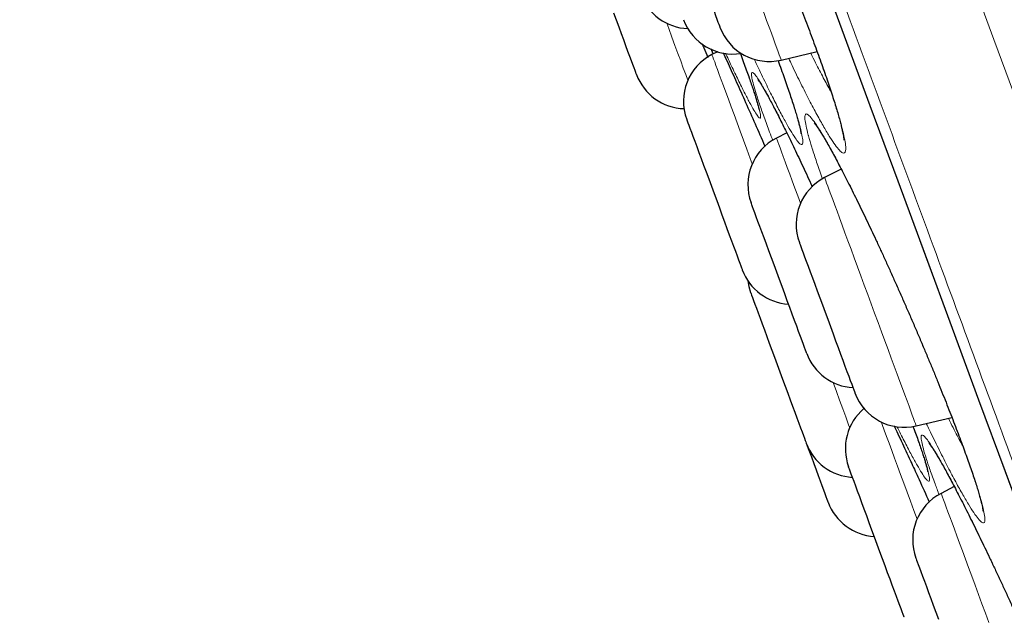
# Model space of a CAD drawing. Header units: millimetres. Extents: x 8 to 976, y 12 to 967.
# Tile 17 of 256: x 66.29 to 75.66, y 793.68 to 799.37. Entities that reach past the tile are written whole.
import ezdxf

# ---------------------------------------------------------------- set-up
doc = ezdxf.new("R2010")
doc.units = ezdxf.units.MM

msp = doc.modelspace()

# ---------------------------------------------------------------- linework, layer by layer
at = {"color": 7, "linetype": 'Continuous', "lineweight": 30}
for p, q in [((72.8889, 799.048), (72.87, 799.0957)), ((72.9304, 799.0694), (72.8786, 799.0427)), ((72.9849, 799.0592), (72.9933, 799.0409)), ((73.5377, 798.9898), (73.8795, 799.0703)), ((73.5898, 798.2978), (73.4918, 798.2473)), ((74.1086, 797.9523), (73.9504, 797.8709)), ((74.8225, 795.5067), (75.1622, 795.5867)), ((75.1843, 794.9285), (75.0596, 794.8642))]:
    msp.add_line(p, q, dxfattribs=at)
at = {"color": 252, "linetype": 'Continuous', "lineweight": 0}
msp.add_line((72.9851, 799.0591), (72.9915, 799.0452), dxfattribs=at)
at = {"color": 252, "linetype": 'Continuous', "lineweight": 0, "flags": 128}
for points in [[(69.9261, 814.4647), (70.4482, 813.0493), (70.9798, 811.6082), (71.5104, 810.1699), (72.0389, 808.7372), (72.5644, 807.3128), (73.0858, 805.8994), (73.5929, 804.5248), (74.0941, 803.1661), (74.5885, 801.8258), (75.0752, 800.5064), (75.5619, 799.1872), (76.0387, 797.8947), (76.5046, 796.6315), (76.9589, 795.4001), (77.4006, 794.2029), (77.8213, 793.0624)], [(71.5787, 806.1596), (71.8701, 805.3697), (72.1597, 804.5848), (72.4472, 803.8053), (72.7325, 803.0319), (73.0154, 802.2651), (73.2957, 801.5053), (73.5731, 800.7531), (73.8476, 800.0091), (74.1189, 799.2736), (74.3869, 798.5473), (74.6512, 797.8306), (74.9119, 797.124), (75.1686, 796.4281), (75.4213, 795.7432), (75.6697, 795.0698), (75.9137, 794.4085), (76.153, 793.7596), (76.3876, 793.1236)], [(73.3196, 799.5808), (73.3476, 799.5051), (73.3741, 799.4332), (73.3991, 799.3655), (73.4223, 799.3024), (73.4438, 799.2444), (73.4632, 799.1916), (73.4806, 799.1444), (73.4958, 799.1032), (73.5088, 799.068), (73.5194, 799.0392), (73.5277, 799.0169), (73.5335, 799.0012), (73.5368, 798.9921), (73.5377, 798.9898)], [(72.6491, 798.7979), (72.6295, 798.8512), (72.6063, 798.9141), (72.5814, 798.9817), (72.5549, 799.0535), (72.527, 799.1291), (72.4978, 799.2081), (72.4676, 799.2901), (72.4492, 799.3399)], [(72.8786, 799.0427), (72.879, 799.0416), (72.8817, 799.0343), (72.8869, 799.0202), (72.8945, 798.9995), (72.9046, 798.9723), (72.917, 798.9387), (72.9316, 798.899), (72.9485, 798.8533), (72.9675, 798.8019), (72.9884, 798.7451), (73.0112, 798.6833), (73.0358, 798.6167), (73.0619, 798.5458), (73.0895, 798.471), (73.1184, 798.3927), (73.1484, 798.3113), (73.1794, 798.2274), (73.2111, 798.1414), (73.2435, 798.0537), (73.2623, 798.0025)], [(73.721, 797.626), (73.6952, 797.6959), (73.668, 797.7697), (73.6423, 797.8394), (73.6182, 797.9048), (73.5958, 797.9653), (73.5754, 798.0207), (73.557, 798.0706), (73.5407, 798.1147), (73.5266, 798.1528), (73.5149, 798.1848), (73.5055, 798.2102), (73.4985, 798.2292), (73.494, 798.2414), (73.4919, 798.247), (73.4918, 798.2473)], [(73.9504, 797.8709), (73.9516, 797.8677), (73.9553, 797.8577), (73.9614, 797.8411), (73.97, 797.8178), (73.981, 797.7881), (73.9942, 797.7521), (74.0098, 797.71), (74.0275, 797.662), (74.0472, 797.6085), (74.0689, 797.5497), (74.0924, 797.486), (74.1176, 797.4177), (74.1443, 797.3452), (74.1724, 797.269), (74.2018, 797.1895), (74.2322, 797.1071), (74.2635, 797.0223), (74.2955, 796.9355), (74.328, 796.8474), (74.3608, 796.7584), (74.3938, 796.6689), (74.4268, 796.5796), (74.4595, 796.4909), (74.4918, 796.4033), (74.5235, 796.3174), (74.5544, 796.2336), (74.5844, 796.1524), (74.6132, 796.0743), (74.6407, 795.9996), (74.6668, 795.929)], [(74.0304, 795.9203), (74.0307, 795.9196), (74.0624, 795.8338), (74.0932, 795.7502), (74.1231, 795.6692), (74.1518, 795.5913), (74.1793, 795.5169), (74.1895, 795.4893)], [(74.6668, 795.929), (74.6912, 795.8627), (74.714, 795.8011), (74.7348, 795.7446), (74.7536, 795.6935), (74.7704, 795.6482), (74.7849, 795.6087), (74.7972, 795.5755), (74.8071, 795.5486), (74.8146, 795.5283), (74.8196, 795.5146), (74.8222, 795.5077), (74.8225, 795.5067)], [(74.8301, 794.6194), (74.8001, 794.7008), (74.7676, 794.789), (74.7355, 794.8759), (74.7041, 794.961), (74.6736, 795.0437), (74.6441, 795.1236), (74.6159, 795.2002), (74.589, 795.2731), (74.5636, 795.3418), (74.5399, 795.4061), (74.518, 795.4655), (74.498, 795.5196), (74.4891, 795.5439)], [(75.0596, 794.8642), (75.0597, 794.864), (75.0616, 794.8587), (75.066, 794.8467), (75.0729, 794.828), (75.0822, 794.8028), (75.0939, 794.7711), (75.1079, 794.7332), (75.1241, 794.6893), (75.1424, 794.6396), (75.1628, 794.5845), (75.185, 794.5241), (75.2091, 794.459), (75.2347, 794.3894), (75.2619, 794.3157), (75.2904, 794.2384), (75.3201, 794.158), (75.3508, 794.0748), (75.3823, 793.9893), (75.4145, 793.9021), (75.4471, 793.8136), (75.48, 793.7244), (75.513, 793.635)]]:
    msp.add_lwpolyline(points, dxfattribs=at)
at = {"color": 7, "linetype": 'Continuous', "lineweight": 30, "flags": 128}
for points in [[(71.576, 806.1634), (71.8672, 805.3741), (72.1566, 804.5897), (72.4439, 803.8108), (72.729, 803.0379), (73.0117, 802.2716), (73.2918, 801.5123), (73.5691, 800.7606), (73.8434, 800.017), (74.1145, 799.2821), (74.3823, 798.5562), (74.6465, 797.84), (74.907, 797.1339), (75.1635, 796.4384), (75.416, 795.754), (75.6643, 795.0811), (75.9081, 794.4202), (76.1473, 793.7717), (76.3817, 793.1361)], [(72.8218, 799.6616), (72.8433, 799.6034), (72.8633, 799.5491), (72.8818, 799.4992), (72.8984, 799.4541), (72.9131, 799.4143), (72.9256, 799.3802), (72.936, 799.3521), (72.9441, 799.3301), (72.9498, 799.3146), (72.9531, 799.3057), (72.954, 799.3034)], [(72.1605, 798.8539), (72.1604, 798.8542), (72.1584, 798.8595), (72.154, 798.8716), (72.1472, 798.8901), (72.138, 798.915), (72.1265, 798.946), (72.1129, 798.9829), (72.0973, 799.0252), (72.0798, 799.0726), (72.0606, 799.1247), (72.0399, 799.1809), (72.0178, 799.2408), (71.9946, 799.3037), (71.9705, 799.3691), (71.9456, 799.4364)], [(72.6384, 798.4252), (72.6384, 798.4252), (72.6399, 798.4213), (72.6438, 798.4107), (72.6501, 798.3936), (72.6588, 798.3701), (72.6697, 798.3404), (72.6828, 798.3048), (72.698, 798.2637), (72.7151, 798.2174), (72.7339, 798.1663), (72.7543, 798.111), (72.7762, 798.0519), (72.7991, 797.9896), (72.8231, 797.9246), (72.8478, 797.8577), (72.873, 797.7894), (72.8985, 797.7203), (72.924, 797.6511), (72.9493, 797.5824), (72.9742, 797.515), (72.9984, 797.4493), (73.0218, 797.386), (73.044, 797.3258), (73.0649, 797.2692), (73.0843, 797.2166), (73.102, 797.1687), (73.1178, 797.1257), (73.1316, 797.0883)], [(73.7802, 796.1968), (73.7802, 796.1969), (73.7788, 796.2008), (73.7749, 796.2113), (73.7686, 796.2284), (73.7599, 796.2519), (73.749, 796.2816), (73.7358, 796.3172), (73.7206, 796.3583), (73.7036, 796.4046), (73.6847, 796.4557), (73.6643, 796.5111), (73.6425, 796.5702), (73.6195, 796.6325), (73.5956, 796.6974), (73.5709, 796.7643), (73.5457, 796.8327), (73.5202, 796.9017), (73.4947, 796.9709), (73.4693, 797.0396), (73.4444, 797.1071), (73.4202, 797.1727), (73.3969, 797.236), (73.3747, 797.2962), (73.3538, 797.3529), (73.3344, 797.4054), (73.3167, 797.4534), (73.3009, 797.4963), (73.287, 797.5338), (73.2754, 797.5654), (73.2659, 797.591), (73.2588, 797.6103), (73.2541, 797.623), (73.2518, 797.6292), (73.2516, 797.6297)], [(73.7103, 797.2533), (73.7105, 797.2525), (73.7129, 797.2461), (73.7178, 797.2329), (73.725, 797.2133), (73.7346, 797.1874), (73.7464, 797.1554), (73.7603, 797.1176), (73.7763, 797.0744), (73.7941, 797.0262), (73.8135, 796.9734), (73.8345, 796.9165), (73.8568, 796.8561), (73.8802, 796.7927), (73.9044, 796.7269), (73.9294, 796.6593), (73.9547, 796.5907), (73.9802, 796.5215), (74.0057, 796.4524), (74.0309, 796.3841), (74.0556, 796.3173), (74.0795, 796.2525), (74.1024, 796.1903), (74.1241, 796.1314), (74.1444, 796.0763)], [(73.1316, 797.0883), (73.1433, 797.0566), (73.1527, 797.031), (73.1598, 797.0117), (73.1646, 796.999), (73.1668, 796.9929), (73.167, 796.9923)], [(73.2197, 796.8886), (73.2295, 796.8333), (73.247, 796.7756)], [(73.247, 796.7756), (73.2477, 796.7735), (73.2509, 796.7649), (73.2565, 796.7497), (73.2645, 796.728), (73.2748, 796.7001), (73.2873, 796.6662), (73.3019, 796.6267), (73.3184, 796.5818), (73.3368, 796.5321), (73.3568, 796.4779), (73.3782, 796.4199), (73.4008, 796.3584), (73.4245, 796.2942), (73.449, 796.2278), (73.4741, 796.1598), (73.4995, 796.0909), (73.5251, 796.0217), (73.5505, 795.9528), (73.5755, 795.8849), (73.6, 795.8186), (73.6236, 795.7546), (73.6462, 795.6935), (73.6675, 795.6357), (73.6873, 795.5819), (73.7055, 795.5326), (73.7219, 795.4881), (73.7363, 795.449), (73.7486, 795.4156), (73.7587, 795.3882), (73.7665, 795.3671)], [(74.1444, 796.0763), (74.1632, 796.0255), (74.1802, 795.9795), (74.1952, 795.9386), (74.2083, 795.9034), (74.2191, 795.874), (74.2276, 795.8509), (74.2338, 795.8341), (74.2376, 795.8239), (74.2389, 795.8204), (74.2389, 795.8204)], [(73.7756, 795.3427), (73.7758, 795.3419), (73.8005, 795.2751), (73.8244, 795.2104), (73.8473, 795.1483), (73.8689, 795.0895), (73.8892, 795.0345), (73.9079, 794.9838), (73.9249, 794.9379), (73.9399, 794.8972), (73.9528, 794.8621), (73.9636, 794.8329), (73.9721, 794.81), (73.9782, 794.7934), (73.9819, 794.7834), (73.9831, 794.7801)], [(74.7073, 793.6836), (74.7063, 793.6864), (74.7028, 793.6959), (74.6969, 793.7119), (74.6886, 793.7343), (74.6781, 793.763), (74.6653, 793.7976), (74.6504, 793.8379), (74.6337, 793.8833), (74.6151, 793.9337), (74.5949, 793.9883), (74.5734, 794.0468), (74.5505, 794.1086), (74.5267, 794.1732), (74.5022, 794.2398), (74.477, 794.308), (74.4516, 794.377), (74.426, 794.4462), (74.4007, 794.515), (74.3757, 794.5827), (74.3513, 794.6487), (74.3278, 794.7124), (74.3054, 794.7732), (74.2843, 794.8305), (74.2646, 794.8837), (74.2466, 794.9325), (74.2305, 794.9763), (74.2163, 795.0147), (74.2043, 795.0473), (74.1945, 795.074), (74.1869, 795.0943), (74.1818, 795.1081), (74.1792, 795.1154), (74.1788, 795.1165)], [(74.8194, 794.2467), (74.8195, 794.2464), (74.8214, 794.2412), (74.8258, 794.2294), (74.8325, 794.211), (74.8417, 794.1863), (74.853, 794.1554), (74.8666, 794.1187), (74.8821, 794.0766), (74.8996, 794.0293), (74.9187, 793.9773), (74.9394, 793.9212), (74.9615, 793.8615), (74.9847, 793.7986), (75.0088, 793.7332), (75.0336, 793.666)]]:
    msp.add_lwpolyline(points, dxfattribs=at)
at = {"color": 7, "linetype": 'Continuous', "lineweight": 30}
for centre, radius, start, end in [((72.6681, 799.7894), 0.5, 200.24879, 267.76546), ((73.0771, 799.5474), 0.5, 200.24879, 279.08994), ((73.4231, 799.4765), 0.5, 200.24879, 283.24879), ((73.1075, 798.5982), 0.5, 117.24879, 200.24879), ((72.6296, 799.0269), 0.5, 200.24879, 268.04789), ((73.7207, 797.8028), 0.5, 117.24879, 200.24879), ((74.1794, 797.4263), 0.5, 117.24879, 200.24879), ((73.6361, 797.1653), 0.5, 200.24879, 266.67061), ((74.2493, 796.3699), 0.5, 200.24879, 266.67061), ((74.708, 795.9934), 0.5, 200.24879, 283.24879), ((74.6479, 795.2895), 0.5, 130.36698, 200.24879), ((85.4294, 799.6548), 12.426, 200.18509, 200.30512), ((74.2446, 795.5157), 0.5, 200.24879, 266.67061), ((75.2885, 794.4197), 0.5, 117.24879, 200.24879), ((74.4522, 794.9531), 0.5, 200.24879, 266.67061)]:
    msp.add_arc(centre, radius, start, end, dxfattribs=at)
at = {"color": 252, "linetype": 'Continuous', "lineweight": 0}
for points, knots in [([(81.0234, 780.8482), (81.0212, 780.8541), (81.0169, 780.8659), (80.9816, 780.9616), (80.9253, 781.1141), (80.8462, 781.3287), (80.7454, 781.6019), (80.6235, 781.9323), (80.4812, 782.3179), (80.3181, 782.7601), (80.1333, 783.261), (79.9268, 783.8209), (79.6984, 784.4399), (79.45, 785.1134), (79.1819, 785.8401), (78.8964, 786.614), (78.5945, 787.4325), (78.277, 788.2931), (77.9428, 789.1991), (77.5904, 790.1545), (77.22, 791.1585), (76.8321, 792.2101), (76.4296, 793.3011), (76.0133, 794.4295), (75.5866, 795.5862), (75.1506, 796.7682), (74.7063, 797.9727), (74.2518, 799.2045), (73.7854, 800.469), (73.3076, 801.7643), (72.8191, 803.0883), (72.3239, 804.4308), (71.8228, 805.7892), (71.3198, 807.1526), (70.8161, 808.5182), (70.3125, 809.8832), (69.8071, 811.2533), (69.2976, 812.6344), (68.7851, 814.0237), (68.2705, 815.4187), (67.7579, 816.8082), (67.2483, 818.1897), (66.7457, 819.5522), (66.2509, 820.8935), (65.7648, 822.2113), (65.2853, 823.5111), (64.8104, 824.7984), (64.3412, 826.0703), (63.8788, 827.3238), (63.4268, 828.5489), (62.9863, 829.7432), (62.5605, 830.8975), (62.15, 832.0102), (61.7553, 833.08), (61.3747, 834.1118), (61.0067, 835.1094), (60.6523, 836.0702), (60.3124, 836.9914), (59.99, 837.8655), (59.6856, 838.6907), (59.4014, 839.461), (59.1377, 840.1758), (58.8946, 840.8349), (58.6709, 841.4414), (58.4658, 841.9974), (58.28, 842.5009), (58.1145, 842.9496), (57.9706, 843.3396), (57.8487, 843.6702), (57.7494, 843.9391), (57.6726, 844.1474), (57.6184, 844.2945), (57.5843, 844.3868), (57.5801, 844.3982), (57.578, 844.4039)], [0, 0, 0, 0, 0.014, 0.028, 0.042, 0.056, 0.07, 0.08375, 0.0975, 0.11125, 0.125, 0.139, 0.153, 0.167, 0.181, 0.195, 0.20875, 0.2225, 0.23625, 0.25, 0.264, 0.278, 0.292, 0.306, 0.32, 0.33375, 0.3475, 0.36125, 0.375, 0.389, 0.403, 0.417, 0.431, 0.445, 0.45875, 0.4725, 0.48625, 0.5, 0.514, 0.528, 0.542, 0.556, 0.57, 0.58375, 0.5975, 0.61125, 0.625, 0.639, 0.653, 0.667, 0.681, 0.695, 0.70875, 0.7225, 0.73625, 0.75, 0.764, 0.778, 0.792, 0.806, 0.82, 0.83375, 0.8475, 0.86125, 0.875, 0.889, 0.903, 0.917, 0.931, 0.945, 0.95875, 0.9725, 0.98625, 1, 1, 1, 1]), ([(72.5174, 801.7728), (72.5165, 801.7765), (72.5066, 801.8154), (72.4919, 801.8807), (72.4812, 801.9512), (72.4809, 801.9981), (72.4914, 802.02), (72.5122, 802.0174), (72.5431, 801.9903), (72.584, 801.9382), (72.634, 801.8627), (72.6926, 801.7647), (72.7593, 801.6446), (72.833, 801.5044), (72.9128, 801.3461), (72.9977, 801.1714), (73.0865, 800.9831), (73.1783, 800.783), (73.272, 800.5734), (73.3663, 800.3572), (73.4598, 800.1374), (73.5514, 799.9169), (73.64, 799.6985), (73.7246, 799.4844), (73.8039, 799.2777), (73.8772, 799.0808), (73.9434, 798.8962), (74.0015, 798.7267), (74.051, 798.574), (74.0904, 798.443), (74.1198, 798.3344), (74.1403, 798.2445), (74.1515, 798.174), (74.1525, 798.1251), (74.143, 798.1008), (74.1227, 798.1021), (74.0925, 798.1275), (74.0526, 798.1772), (74.003, 798.2514), (73.9448, 798.3484), (73.8786, 798.4669), (73.8053, 798.6058), (73.7257, 798.7636), (73.6597, 798.898), (73.6194, 798.9838), (73.6087, 799.0065)], [0, 0, 0, 0, 0.002512, 0.026673, 0.050912, 0.075073, 0.099244, 0.123492, 0.147664, 0.171829, 0.196072, 0.220238, 0.244474, 0.268789, 0.293025, 0.31719, 0.34143, 0.365593, 0.389808, 0.414099, 0.438313, 0.462436, 0.486637, 0.51076, 0.534902, 0.559123, 0.583266, 0.607365, 0.631541, 0.65564, 0.677977, 0.700315, 0.724582, 0.748927, 0.773192, 0.797355, 0.821594, 0.845756, 0.870004, 0.894329, 0.918576, 0.942779, 0.967057, 0.991259, 1, 1, 1, 1]), ([(73.1484, 799.0555), (73.1638, 799.0138), (73.1987, 798.9193), (73.2433, 798.7931), (73.2829, 798.6759), (73.3128, 798.5806), (73.3329, 798.5077), (73.3425, 798.4593), (73.3419, 798.4349), (73.331, 798.435), (73.3097, 798.4603), (73.2784, 798.5098), (73.2377, 798.5829), (73.1878, 798.6793), (73.1293, 798.7976), (73.0694, 798.9225), (73.0262, 799.0157), (73.0077, 799.0559)], [0, 0, 0, 0, 0.054163, 0.122738, 0.191398, 0.260277, 0.328937, 0.397605, 0.466491, 0.53516, 0.603935, 0.672931, 0.741708, 0.810434, 0.879381, 0.948113, 1, 1, 1, 1]), ([(73.8183, 799.0559), (73.8338, 799.0246), (73.8757, 798.9404), (73.9383, 798.8212), (73.988, 798.7284), (74.0107, 798.6893), (74.0131, 798.6852)], [0, 0, 0, 0, 0.218128, 0.588026, 0.956737, 1, 1, 1, 1]), ([(73.5077, 798.9858), (73.5143, 798.968), (73.5432, 798.8897), (73.5868, 798.7659), (73.6376, 798.6173), (73.6777, 798.4918), (73.708, 798.3887), (73.7297, 798.3048), (73.7421, 798.2406), (73.7445, 798.1984), (73.7364, 798.1809), (73.7176, 798.189), (73.6889, 798.2212), (73.6506, 798.2774), (73.6026, 798.3579), (73.546, 798.4609), (73.4815, 798.5847), (73.4096, 798.7293), (73.3427, 798.8674), (73.2982, 798.9628), (73.2816, 798.9982)], [0, 0, 0, 0, 0.017545, 0.077048, 0.136741, 0.196242, 0.251407, 0.30657, 0.366444, 0.426508, 0.486374, 0.545986, 0.605785, 0.665393, 0.725198, 0.785195, 0.845, 0.904683, 0.964557, 1, 1, 1, 1]), ([(73.4573, 798.2236), (73.455, 798.2297), (73.4309, 798.2925), (73.3927, 798.3966), (73.3442, 798.5322), (73.306, 798.6462), (73.2779, 798.7383), (73.2601, 798.8077), (73.2527, 798.8538), (73.2562, 798.8751), (73.2703, 798.872), (73.2948, 798.8446), (73.3297, 798.7925), (73.3741, 798.7174), (73.4276, 798.6198), (73.49, 798.5002), (73.56, 798.3606), (73.6368, 798.2034), (73.7198, 798.0289), (73.7859, 797.8878), (73.8251, 797.8022), (73.8337, 797.7833)], [0, 0, 0, 0, 0.006193, 0.063612, 0.121214, 0.178634, 0.235946, 0.29344, 0.350753, 0.408219, 0.46587, 0.523336, 0.580687, 0.638217, 0.695564, 0.753142, 0.810906, 0.868484, 0.92596, 0.983621, 1, 1, 1, 1]), ([(73.7973, 798.2671), (73.7965, 798.27), (73.7868, 798.3055), (73.7723, 798.365), (73.762, 798.4277), (73.7624, 798.4667), (73.7739, 798.4806), (73.796, 798.4701), (73.8283, 798.4355), (73.8708, 798.3762), (73.9226, 798.2938), (73.9832, 798.1895), (74.0521, 798.0635), (74.1281, 797.9181), (74.2103, 797.7555), (74.2976, 797.5771), (74.3889, 797.3858), (74.4832, 797.1836), (74.5793, 796.9727), (74.6761, 796.7561), (74.772, 796.5368), (74.8658, 796.3176), (74.9564, 796.1014), (75.0429, 795.8904), (75.124, 795.6875), (75.1987, 795.4952), (75.2662, 795.3158), (75.3252, 795.1523), (75.3754, 795.0061), (75.4152, 794.8819), (75.4447, 794.7802), (75.4651, 794.6977), (75.4759, 794.6348), (75.4762, 794.5939), (75.4658, 794.5776), (75.4443, 794.5866), (75.4127, 794.6197), (75.3711, 794.6767), (75.3197, 794.7578), (75.2594, 794.8612), (75.1912, 794.9855), (75.1156, 795.1296), (75.0336, 795.2919), (74.9673, 795.4261), (74.9275, 795.5096), (74.9181, 795.5292)], [0, 0, 0, 0, 0.002127, 0.026323, 0.050597, 0.074793, 0.098995, 0.123273, 0.147475, 0.171671, 0.195945, 0.220143, 0.244417, 0.268769, 0.293043, 0.317254, 0.341542, 0.365751, 0.39002, 0.414367, 0.438637, 0.462818, 0.487076, 0.511257, 0.535456, 0.559731, 0.583929, 0.608075, 0.632299, 0.656445, 0.678821, 0.701196, 0.725496, 0.749872, 0.774169, 0.798363, 0.822633, 0.846825, 0.871106, 0.895465, 0.919747, 0.943988, 0.968307, 0.992548, 1, 1, 1, 1]), ([(73.9312, 797.857), (73.9269, 797.8689), (73.9031, 797.9344), (73.8681, 798.0374), (73.8264, 798.1653), (73.807, 798.2332), (73.7973, 798.2671)], [0, 0, 0, 0, 0.0686568, 0.3788032, 0.6898647, 1, 1, 1, 1]), ([(75.1281, 795.5787), (75.1432, 795.5487), (75.1853, 795.4649), (75.2313, 795.3764), (75.26, 795.3235), (75.2655, 795.3134)], [0, 0, 0, 0, 0.3114266, 0.8687705, 1, 1, 1, 1]), ([(74.6122, 795.5057), (74.6268, 795.475), (74.6693, 795.3854), (74.723, 795.2705), (74.7626, 795.1843), (74.7712, 795.1656)], [0, 0, 0, 0, 0.290159, 0.846387, 1, 1, 1, 1]), ([(74.7927, 795.5028), (74.7971, 795.491), (74.8208, 795.4274), (74.8551, 795.3301), (74.8947, 795.2133), (74.9237, 795.1192), (74.9422, 795.0481), (74.9502, 795.0006), (74.9476, 794.9772), (74.934, 794.979), (74.9101, 795.0049), (74.8762, 795.0548), (74.8321, 795.1291), (74.7791, 795.2254), (74.7169, 795.3446), (74.6694, 795.4382), (74.6411, 795.4962), (74.6383, 795.5019)], [0, 0, 0, 0, 0.0170292, 0.091851, 0.1669079, 0.2417249, 0.3167241, 0.3919633, 0.4669625, 0.5417659, 0.6168058, 0.691609, 0.7665891, 0.8418079, 0.9167869, 0.9917665, 1, 1, 1, 1]), ([(75.0402, 794.8503), (75.0269, 794.8855), (74.9942, 794.9721), (74.9527, 795.0889), (74.9151, 795.2016), (74.8885, 795.2914), (74.8725, 795.3587), (74.8673, 795.4029), (74.8733, 795.4223), (74.8903, 795.4175), (74.9179, 795.3884), (74.9561, 795.3348), (75.004, 795.2584), (75.0612, 795.1597), (75.1273, 795.0391), (75.2012, 794.8988), (75.2819, 794.7408), (75.3686, 794.5666), (75.4598, 794.3789), (75.5547, 794.1799), (75.6521, 793.9717), (75.7507, 793.7571), (75.8492, 793.5391), (75.9464, 793.3204), (76.0409, 793.1038), (76.1295, 792.8972), (76.2112, 792.7029), (76.2877, 792.5172), (76.3598, 792.3379), (76.4261, 792.1682), (76.4837, 792.0153), (76.5316, 791.8817), (76.5696, 791.7682), (76.5974, 791.6759), (76.6141, 791.6069), (76.6199, 791.5614), (76.6148, 791.5399), (76.5984, 791.5435), (76.5714, 791.5711), (76.5341, 791.6225), (76.4866, 791.698), (76.4298, 791.7958), (76.3643, 791.9147), (76.2909, 792.0537), (76.2105, 792.211), (76.1314, 792.3694), (76.0774, 792.4806), (76.054, 792.5289)], [0, 0, 0, 0, 0.015485, 0.038073, 0.060591, 0.083062, 0.105605, 0.128078, 0.150614, 0.173221, 0.195757, 0.218253, 0.24082, 0.263315, 0.285909, 0.308576, 0.33117, 0.353729, 0.376361, 0.39892, 0.421523, 0.444198, 0.466801, 0.489381, 0.512034, 0.534614, 0.555505, 0.576395, 0.599005, 0.621685, 0.644291, 0.666793, 0.689366, 0.711867, 0.734422, 0.757049, 0.779603, 0.802102, 0.824673, 0.847172, 0.869732, 0.892363, 0.914924, 0.93749, 0.960129, 0.982696, 1, 1, 1, 1])]:
    msp.add_open_spline(points, degree=3, knots=knots, dxfattribs=at)
at = {"color": 7, "linetype": 'Continuous', "lineweight": 30}
for points, knots in [([(72.58, 801.9285), (72.5804, 801.9282), (72.5811, 801.9275), (72.5867, 801.9211), (72.5956, 801.91), (72.608, 801.8931), (72.6237, 801.8702), (72.6427, 801.841), (72.6646, 801.8056), (72.6895, 801.7637), (72.7171, 801.7157), (72.7472, 801.6616), (72.7796, 801.6018), (72.814, 801.5367), (72.8502, 801.4667), (72.8881, 801.3921), (72.9273, 801.3133), (72.9676, 801.2309), (73.0089, 801.1452), (73.0509, 801.0567), (73.0934, 800.9657), (73.1365, 800.8721), (73.1804, 800.7758), (73.225, 800.6766), (73.2702, 800.5748), (73.3157, 800.4709), (73.3615, 800.3653), (73.4074, 800.2585), (73.453, 800.1509), (73.4982, 800.043), (73.5427, 799.9353), (73.5865, 799.8284), (73.6292, 799.7226), (73.6708, 799.6183), (73.7111, 799.5161), (73.7499, 799.4161), (73.7874, 799.3181), (73.8236, 799.222), (73.8584, 799.1282), (73.8917, 799.0368), (73.9234, 798.9484), (73.9532, 798.8633), (73.9811, 798.7819), (74.0069, 798.7047), (74.0306, 798.6319), (74.0519, 798.5639), (74.0708, 798.5012), (74.0873, 798.4441), (74.1012, 798.3928), (74.1126, 798.3479), (74.1214, 798.3093), (74.1279, 798.2774), (74.1319, 798.2536), (74.1339, 798.2372), (74.1347, 798.2287), (74.1346, 798.2249), (74.1347, 798.226), (74.1347, 798.226)], [0, 0, 0, 0, 0.0109075, 0.0233241, 0.0371327, 0.0522105, 0.0683717, 0.0850271, 0.1025768, 0.1208107, 0.139574, 0.1587432, 0.178213, 0.1978949, 0.2177163, 0.2376088, 0.2575065, 0.2773484, 0.2970926, 0.3167046, 0.3361598, 0.3554877, 0.3749737, 0.3946177, 0.4143989, 0.4342976, 0.4542834, 0.4743278, 0.4944047, 0.5144755, 0.5345076, 0.5544753, 0.5743579, 0.5941368, 0.6137999, 0.6332998, 0.6528031, 0.6724066, 0.6920892, 0.7118396, 0.7316403, 0.7514672, 0.77129, 0.7910736, 0.8107857, 0.8303878, 0.8498383, 0.8690878, 0.888077, 0.9067227, 0.9249988, 0.9429004, 0.9602222, 0.9746809, 0.9878386, 0.9995675, 1, 1, 1, 1]), ([(72.7844, 799.1465), (72.7899, 799.1332), (72.8087, 799.0884), (72.8264, 799.0458), (72.8389, 799.0157)], [0, 0, 0, 0, 0.29574, 1, 1, 1, 1]), ([(72.9915, 799.0452), (73.005, 799.016), (73.0431, 798.9331), (73.1127, 798.7793), (73.1986, 798.5873), (73.2889, 798.3834), (73.3508, 798.2423), (73.3826, 798.1691), (73.3831, 798.1681)], [0, 0, 0, 0, 0.119372, 0.338248, 0.557517, 0.77748, 0.996737, 1, 1, 1, 1]), ([(73.148, 799.0554), (73.1497, 799.051), (73.1611, 799.0202), (73.1804, 798.9673), (73.2056, 798.8975), (73.2284, 798.8331), (73.2489, 798.774), (73.2669, 798.7205), (73.2826, 798.6724), (73.296, 798.6299), (73.3069, 798.5933), (73.3151, 798.5642), (73.3206, 798.5424), (73.3239, 798.528), (73.3255, 798.5194), (73.3256, 798.5185), (73.3256, 798.5181)], [0, 0, 0, 0, 0.014601, 0.100241, 0.185435, 0.270084, 0.354043, 0.436812, 0.519489, 0.601884, 0.683552, 0.763791, 0.833552, 0.897799, 0.954781, 1, 1, 1, 1]), ([(73.5071, 798.9857), (73.5173, 798.9578), (73.5377, 798.9017), (73.5659, 798.8223), (73.5923, 798.7466), (73.6166, 798.6756), (73.6385, 798.6094), (73.6582, 798.5485), (73.6753, 798.4931), (73.69, 798.4437), (73.7021, 798.4005), (73.7116, 798.3638), (73.7184, 798.3347), (73.7229, 798.3131), (73.7253, 798.2988), (73.7263, 798.2904), (73.7264, 798.2897), (73.7264, 798.2893)], [0, 0, 0, 0, 0.0744186, 0.1493647, 0.2241926, 0.2987827, 0.3729904, 0.4466759, 0.5196518, 0.5917068, 0.6625138, 0.7318418, 0.799724, 0.8585627, 0.912978, 0.961866, 1, 1, 1, 1]), ([(73.3189, 798.7999), (73.3188, 798.8), (73.3184, 798.8005), (73.3207, 798.7977), (73.3258, 798.7908), (73.3345, 798.778), (73.3464, 798.7595), (73.3616, 798.7346), (73.3798, 798.7034), (73.4007, 798.6661), (73.4243, 798.6229), (73.4505, 798.5738), (73.4791, 798.5188), (73.5101, 798.4582), (73.5431, 798.3924), (73.5782, 798.3217), (73.615, 798.2463), (73.6535, 798.1667), (73.6934, 798.0831), (73.7345, 797.9961), (73.7768, 797.9058), (73.8098, 797.8347), (73.829, 797.7929), (73.8335, 797.783)], [0, 0, 0, 0, 0.005268, 0.036919, 0.0734, 0.114569, 0.159784, 0.208099, 0.258535, 0.310279, 0.362633, 0.416578, 0.471487, 0.527157, 0.583401, 0.640077, 0.697056, 0.754211, 0.811444, 0.868624, 0.92567, 0.982515, 1, 1, 1, 1]), ([(73.8505, 798.3927), (73.8504, 798.3927), (73.8504, 798.3927), (73.8543, 798.3884), (73.8615, 798.3794), (73.8725, 798.3646), (73.8868, 798.3439), (73.9045, 798.3169), (73.9252, 798.2836), (73.9489, 798.2442), (73.9753, 798.1986), (74.0043, 798.147), (74.0359, 798.0896), (74.0696, 798.0267), (74.1054, 797.9587), (74.1429, 797.886), (74.1821, 797.8089), (74.2226, 797.7278), (74.2643, 797.6433), (74.3068, 797.5558), (74.3501, 797.4656), (74.3939, 797.3733), (74.4383, 797.2785), (74.4833, 797.1812), (74.5292, 797.0812), (74.5756, 796.9789), (74.6224, 796.8747), (74.6694, 796.7689), (74.7164, 796.6621), (74.7632, 796.5548), (74.8096, 796.4473), (74.8553, 796.3403), (74.9001, 796.2342), (74.9439, 796.1294), (74.9865, 796.0264), (75.0277, 795.9255), (75.0675, 795.827), (75.1059, 795.7308), (75.1429, 795.6367), (75.1784, 795.545), (75.2125, 795.4559), (75.2447, 795.3699), (75.2752, 795.2874), (75.3036, 795.2087), (75.3299, 795.1342), (75.354, 795.0643), (75.3757, 794.9994), (75.3948, 794.9398), (75.4115, 794.8858), (75.4255, 794.8379), (75.4369, 794.7963), (75.4457, 794.7612), (75.4517, 794.734), (75.4553, 794.7142), (75.4572, 794.7019), (75.4577, 794.6955), (75.4577, 794.6957), (75.4577, 794.6957)], [0, 0, 0, 0, 0.006454, 0.018229, 0.031487, 0.046142, 0.061987, 0.078749, 0.096162, 0.114045, 0.132517, 0.151441, 0.170709, 0.190234, 0.209941, 0.229763, 0.249642, 0.269511, 0.289317, 0.309019, 0.328586, 0.347993, 0.367259, 0.386682, 0.406259, 0.425972, 0.445797, 0.465707, 0.485678, 0.505682, 0.525679, 0.545636, 0.565531, 0.585341, 0.60505, 0.624644, 0.644079, 0.663498, 0.683019, 0.702621, 0.722289, 0.742005, 0.761751, 0.781489, 0.80119, 0.820818, 0.840331, 0.85969, 0.87884, 0.897715, 0.916223, 0.934302, 0.951932, 0.967024, 0.980904, 0.993343, 1, 1, 1, 1]), ([(74.612, 795.5057), (74.6203, 795.4882), (74.6423, 795.4418), (74.6793, 795.3631), (74.7227, 795.2701), (74.7537, 795.2033), (74.7705, 795.1669), (74.7722, 795.1632)], [0, 0, 0, 0, 0.1642848, 0.4335634, 0.7020648, 0.9695028, 1, 1, 1, 1]), ([(74.792, 795.5027), (74.7938, 795.4979), (74.8046, 795.4689), (74.8222, 795.42), (74.8447, 795.3567), (74.8646, 795.299), (74.882, 795.2469), (74.8968, 795.2007), (74.909, 795.1609), (74.9184, 795.1278), (74.9249, 795.1028), (74.9289, 795.0853), (74.9309, 795.0752), (74.9315, 795.0706), (74.9314, 795.0713), (74.9314, 795.0715)], [0, 0, 0, 0, 0.019642, 0.118662, 0.217264, 0.31523, 0.412318, 0.508193, 0.602418, 0.694283, 0.782475, 0.85747, 0.925477, 0.985098, 1, 1, 1, 1]), ([(74.9439, 795.3419), (74.9438, 795.342), (74.9434, 795.3424), (74.9465, 795.339), (74.9526, 795.3311), (74.9624, 795.3176), (74.9756, 795.2982), (74.9922, 795.2725), (75.0118, 795.2407), (75.0343, 795.2027), (75.0596, 795.1589), (75.0873, 795.1093), (75.1177, 795.0539), (75.1504, 794.9929), (75.1853, 794.9268), (75.2222, 794.8557), (75.2609, 794.7801), (75.3012, 794.7002), (75.343, 794.6165), (75.3859, 794.5294), (75.4299, 794.4392), (75.4747, 794.3463), (75.5202, 794.2512), (75.5661, 794.1541), (75.6125, 794.0553), (75.6593, 793.9546), (75.7066, 793.8521), (75.7542, 793.748), (75.8019, 793.6427), (75.8496, 793.5366), (75.8972, 793.4301), (75.9443, 793.3236), (75.9908, 793.2176), (76.0365, 793.1125), (76.0812, 793.0087), (76.1248, 792.9067), (76.167, 792.8068), (76.2078, 792.7095), (76.2469, 792.615), (76.2844, 792.5233), (76.3204, 792.4343), (76.3548, 792.3482), (76.3875, 792.2652), (76.4182, 792.1858), (76.447, 792.1103), (76.4735, 792.0391), (76.4978, 791.9726), (76.5196, 791.9111), (76.539, 791.8549), (76.5557, 791.8045), (76.5697, 791.7601), (76.581, 791.7222), (76.5894, 791.6912), (76.5949, 791.6684), (76.5981, 791.6534), (76.5994, 791.6449), (76.5995, 791.644), (76.5995, 791.6436)], [0, 0, 0, 0, 0.003881, 0.01523, 0.028175, 0.042642, 0.058411, 0.075174, 0.092621, 0.110496, 0.128562, 0.147194, 0.166162, 0.185391, 0.204824, 0.224409, 0.244101, 0.263856, 0.283638, 0.303406, 0.323127, 0.342782, 0.362352, 0.381824, 0.401161, 0.420583, 0.440102, 0.459709, 0.479392, 0.499138, 0.518927, 0.53874, 0.558552, 0.578339, 0.598083, 0.617766, 0.637377, 0.6569, 0.676286, 0.695622, 0.715047, 0.734551, 0.754119, 0.773726, 0.793351, 0.81295, 0.832494, 0.851938, 0.871239, 0.890336, 0.909157, 0.927599, 0.9455, 0.962572, 0.976825, 0.989652, 1, 1, 1, 1]), ([(74.7712, 795.1656), (74.7934, 795.1175), (74.8465, 795.0026), (74.9058, 794.8724), (74.9425, 794.7907), (74.9469, 794.7809)], [0, 0, 0, 0, 0.388214, 0.926397, 1, 1, 1, 1])]:
    msp.add_open_spline(points, degree=3, knots=knots, dxfattribs=at)

doc.saveas('drawing.dxf')
